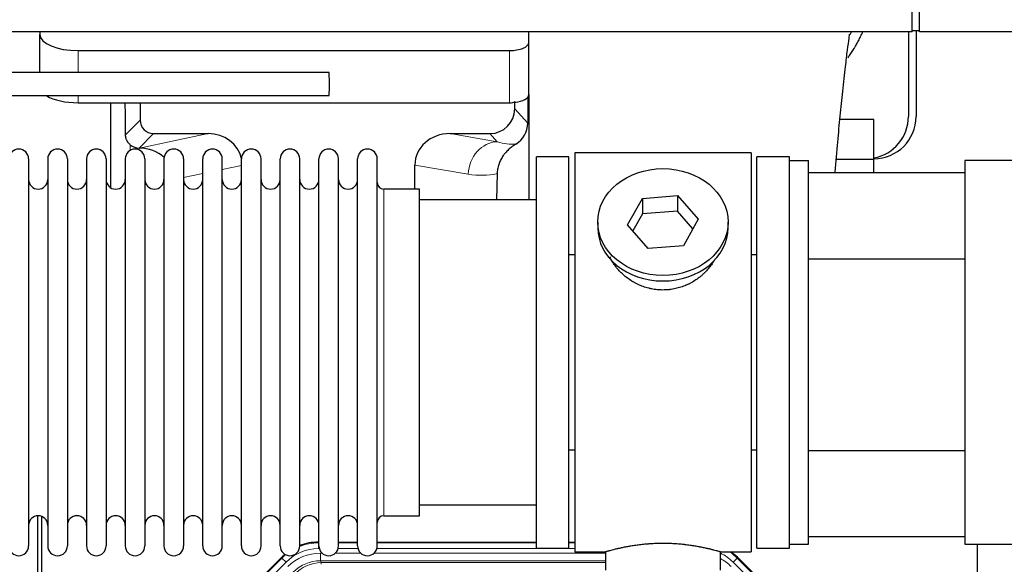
# Model space of a CAD drawing. Header units: inches. Extents: x 0 to 17820, y -10 to 12600.
# Tile 27 of 125: x 4145 to 4658, y 3586 to 3870. Entities that reach past the tile are written whole.
import ezdxf

# ---------------------------------------------------------------- set-up
doc = ezdxf.new("R2010")
doc.units = ezdxf.units.IN
doc.layers.add('1', color=7, linetype='Continuous', true_color=0xffffff)

msp = doc.modelspace()

# ---------------------------------------------------------------- linework, layer by layer
at = {"layer": '1', "color": 2, "linetype": 'Continuous', "lineweight": 25}
for p, q in [((4610.09, 3863.359), (4610.09, 4053.359)), ((4613.89, 3863.359), (4613.89, 4053.359)), ((4610.09, 3863.359), (3226.09, 3863.359)), ((4155.14, 3863.36), (4155.14, 3861.948)), ((4155.14, 3842.015), (4155.14, 3861.948)), ((4410.14, 3857.722), (4410.14, 3863.359)), ((4608.09, 3863.361), (4608.09, 3819.145)), ((4613.89, 3863.859), (4610.09, 3863.859)), ((4612.09, 3863.862), (4612.09, 3819.145)), ((4867.09, 3863.359), (4613.89, 3863.359)), ((4410.14, 3830.533), (4410.14, 3857.722)), ((4175.14, 3853.495), (4400.14, 3853.495)), ((4175.14, 3826.306), (4400.14, 3826.306)), ((4192.072, 3826.306), (4192.072, 3782.037)), ((4207.45, 3826.306), (4207.45, 3817.206)), ((4402.855, 3823.193), (4402.855, 3826.909)), ((4409.617, 3829.185), (4409.562, 3815.737)), ((4410.14, 3830.533), (4410.14, 3775.646)), ((4590.09, 3817.62), (4572.39, 3817.62)), ((4590.09, 3796.645), (4590.09, 3817.62)), ((4214.423, 3810.232), (4242.884, 3810.232)), ((4369.052, 3810.232), (4389.904, 3810.232)), ((4206.884, 3802.693), (4207.043, 3802.693)), ((4526.09, 3800.145), (4434.09, 3800.145)), ((4434.09, 3800.145), (4434.09, 3592.145)), ((4526.09, 3800.145), (4526.09, 3592.145)), ((4149.29, 3797.045), (4149.29, 3595.245)), ((4159.29, 3797.045), (4159.29, 3595.245)), ((4169.49, 3797.045), (4169.49, 3595.245)), ((4179.49, 3797.045), (4179.49, 3595.245)), ((4189.69, 3797.045), (4189.69, 3595.245)), ((4199.69, 3797.045), (4199.69, 3595.245)), ((4209.89, 3797.045), (4209.89, 3595.245)), ((4219.89, 3797.045), (4219.89, 3595.245)), ((4230.09, 3797.045), (4230.09, 3595.245)), ((4240.09, 3595.245), (4240.09, 3797.045)), ((4250.29, 3595.245), (4250.29, 3797.045)), ((4260.29, 3595.245), (4260.29, 3797.045)), ((4270.49, 3595.245), (4270.49, 3797.045)), ((4280.49, 3595.245), (4280.49, 3797.045)), ((4290.69, 3595.245), (4290.69, 3797.045)), ((4300.69, 3595.245), (4300.69, 3797.045)), ((4310.89, 3595.245), (4310.89, 3797.045)), ((4320.89, 3595.245), (4320.89, 3797.045)), ((4331.09, 3595.245), (4331.09, 3797.045)), ((4414.09, 3594.145), (4414.09, 3798.145)), ((4431.09, 3798.145), (4414.09, 3798.145)), ((4431.09, 3594.145), (4431.09, 3798.145)), ((4529.09, 3594.145), (4529.09, 3798.145)), ((4546.09, 3798.145), (4529.09, 3798.145)), ((4546.09, 3796.144), (4546.09, 3798.145)), ((4546.09, 3596.145), (4546.09, 3796.145)), ((4546.09, 3796.145), (4556.09, 3796.145)), ((4556.09, 3596.145), (4556.09, 3796.145)), ((4590.09, 3796.645), (4570.483, 3796.645)), ((4590.09, 3789.99), (4590.09, 3796.645)), ((4637.59, 3796.145), (4637.59, 3596.145)), ((4722.589, 3796.145), (4637.59, 3796.145)), ((4350.715, 3781.295), (4350.715, 3793.845)), ((4556.09, 3789.991), (4637.589, 3789.991)), ((4393.604, 3789.345), (4393.239, 3775.645)), ((4353.09, 3781.295), (4334.59, 3781.295)), ((4353.09, 3610.995), (4353.09, 3781.295)), ((4414.09, 3775.645), (4353.084, 3775.645)), ((4461.698, 3762.673), (4469.37, 3776.44)), ((4469.37, 3776.44), (4487.761, 3777.882)), ((4469.37, 3776.44), (4469.37, 3768.41)), ((4487.761, 3777.882), (4487.761, 3769.852)), ((4487.761, 3777.882), (4498.481, 3765.556)), ((4487.761, 3769.852), (4469.37, 3768.41)), ((4495.754, 3760.662), (4487.761, 3769.852)), ((4446.09, 3764.114), (4446.09, 3761.246)), ((4469.37, 3768.41), (4464.426, 3759.537)), ((4498.481, 3765.556), (4490.809, 3751.788)), ((4514.09, 3761.246), (4514.09, 3764.114)), ((4472.418, 3750.347), (4461.698, 3762.673)), ((4490.809, 3751.788), (4472.418, 3750.347)), ((4431.089, 3747.145), (4434.09, 3747.145)), ((4526.09, 3747.145), (4529.09, 3747.145)), ((4556.09, 3744.991), (4637.589, 3744.991)), ((4434.09, 3645.145), (4431.089, 3645.145)), ((4529.09, 3645.145), (4526.09, 3645.145)), ((4556.09, 3644.991), (4637.589, 3644.991)), ((4353.084, 3616.645), (4414.09, 3616.645)), ((4154.089, 3210.404), (4154.089, 3610.984)), ((4156.089, 3610.656), (4156.089, 3187.146)), ((4334.59, 3610.995), (4353.09, 3610.995)), ((4637.589, 3599.991), (4556.09, 3599.991)), ((4300.33, 3597.246), (4300.692, 3597.246)), ((4310.892, 3597.246), (4320.89, 3597.246)), ((4331.09, 3597.246), (4414.087, 3597.246)), ((4431.087, 3597.246), (4434.089, 3597.246)), ((4546.09, 3594.145), (4546.09, 3596.147)), ((4546.09, 3596.145), (4556.09, 3596.145)), ((4637.59, 3596.145), (4722.589, 3596.145)), ((4644.089, 3268.646), (4644.089, 3596.138)), ((4237.448, 3545.533), (4281.264, 3589.349)), ((4414.09, 3594.145), (4431.09, 3594.145)), ((4434.09, 3592.145), (4450.09, 3592.145)), ((4450.09, 3592.145), (4450.09, 3582.645)), ((4510.053, 3592.145), (4526.09, 3592.145)), ((4510.09, 3582.645), (4510.09, 3592.156)), ((4518.915, 3589.349), (4562.731, 3545.533)), ((4529.09, 3594.145), (4546.09, 3594.145))]:
    msp.add_line(p, q, dxfattribs=at)
at = {"layer": '1', "color": 110, "linetype": 'Continuous', "lineweight": 13}
for p, q in [((4175.14, 3842.015), (4175.14, 3853.495)), ((4400.14, 3826.306), (4400.14, 3853.495)), ((4175.14, 3826.306), (4175.14, 3830.015)), ((4402.855, 3823.193), (4409.562, 3815.737)), ((4199.832, 3809.588), (4207.45, 3817.206)), ((4214.423, 3810.232), (4206.884, 3802.693)), ((4207.043, 3802.693), (4242.884, 3810.232)), ((4369.052, 3810.232), (4393.695, 3806.017)), ((4393.695, 3806.017), (4389.904, 3810.232)), ((4202.281, 3801.485), (4202.281, 3804.398)), ((4260.29, 3793.656), (4250.29, 3791.553)), ((4378.56, 3789.082), (4350.715, 3793.845)), ((4240.09, 3789.408), (4230.09, 3787.304)), ((4334.59, 3610.995), (4334.59, 3781.295)), ((4300.33, 3597.246), (4300.485, 3596.871)), ((4300.485, 3596.871), (4300.691, 3596.871)), ((4300.485, 3593.875), (4300.485, 3596.871)), ((4310.891, 3596.871), (4320.892, 3596.871)), ((4331.092, 3596.871), (4414.087, 3596.871)), ((4431.088, 3596.871), (4434.089, 3596.871)), ((4281.42, 3588.974), (4281.264, 3589.349)), ((4300.878, 3593.875), (4300.485, 3593.875)), ((4301.462, 3591.518), (4302.309, 3591.518)), ((4301.462, 3587.523), (4301.462, 3591.518)), ((4309.272, 3591.518), (4322.51, 3591.518)), ((4321.079, 3593.875), (4310.704, 3593.875)), ((4329.472, 3591.518), (4450.088, 3591.518)), ((4434.089, 3593.875), (4330.905, 3593.875)), ((4518.915, 3589.349), (4518.759, 3588.974)), ((4237.829, 3545.383), (4281.42, 3588.974)), ((4283.538, 3586.855), (4239.947, 3543.264)), ((4283.538, 3586.855), (4281.42, 3588.974)), ((4301.462, 3587.523), (4301.857, 3586.568)), ((4450.088, 3587.523), (4301.462, 3587.523)), ((4301.857, 3586.568), (4450.087, 3586.568)), ((4301.857, 3585.69), (4301.857, 3586.568)), ((4518.759, 3588.974), (4516.641, 3586.855)), ((4560.232, 3543.264), (4516.641, 3586.855)), ((4518.759, 3588.974), (4562.35, 3545.383))]:
    msp.add_line(p, q, dxfattribs=at)
at = {"layer": '1', "color": 2, "linetype": 'Continuous', "lineweight": 25}
for centre, radius, start, end in [((4590.09, 3819.145), 22, 270, 0), ((4586.09, 3819.145), 22, 280.47656, 0), ((4144.19, 3797.045), 5.1, 0, 180), ((4164.39, 3797.045), 5.1, 0, 180), ((4184.59, 3797.045), 5.1, 0, 180), ((4204.79, 3797.045), 5.1, 0, 180), ((4224.99, 3797.045), 5.1, 0, 180), ((4245.19, 3797.045), 5.1, 0, 180), ((4265.39, 3797.045), 5.1, 0, 180), ((4285.59, 3797.045), 5.1, 0, 180), ((4305.79, 3797.045), 5.1, 0, 180), ((4325.99, 3797.045), 5.1, 0, 180), ((4154.29, 3786.295), 5, 180, 0), ((4174.49, 3786.295), 5, 180, 0), ((4194.69, 3786.295), 5, 180, 0), ((4214.89, 3786.295), 5, 180, 0), ((4235.09, 3786.295), 5, 180, 0), ((4255.29, 3786.295), 5, 180, 0), ((4275.49, 3786.295), 5, 180, 0), ((4295.69, 3786.295), 5, 180, 0), ((4315.89, 3786.295), 5, 180, 0), ((4334.59, 3784.795), 3.5, 180, 270), ((4154.29, 3605.995), 5, 0, 180), ((4174.49, 3605.995), 5, 0, 180), ((4194.69, 3605.995), 5, 0, 180), ((4214.89, 3605.995), 5, 0, 180), ((4235.09, 3605.995), 5, 0, 180), ((4255.29, 3605.995), 5, 0, 180), ((4275.49, 3605.995), 5, 0, 180), ((4295.69, 3605.995), 5, 0, 180), ((4315.89, 3605.995), 5, 0, 180), ((4334.59, 3607.495), 3.5, 90, 180), ((4144.19, 3595.245), 5.1, 180, 0), ((4164.39, 3595.245), 5.1, 180, 0), ((4184.59, 3595.245), 5.1, 180, 0), ((4204.79, 3595.245), 5.1, 180, 0), ((4224.99, 3595.245), 5.1, 180, 0), ((4245.19, 3595.245), 5.1, 180, 0), ((4265.39, 3595.245), 5.1, 180, 0), ((4285.59, 3595.245), 5.1, 180, 0), ((4305.79, 3595.245), 5.1, 180, 0), ((4325.99, 3595.245), 5.1, 180, 0)]:
    msp.add_arc(centre, radius, start, end, dxfattribs=at)
for centre, major_axis, ratio, start_param, end_param in [((4175.14, 3861.948), (-20, 0), 0.4226815, 0, 1.5707963), ((4400.14, 3857.722), (-10, 0), 0.4226815, 1.5707963, 3.1415927), ((4305.999, 3836.015), (0, 6), 0.0261789, 4.712389, 6.2826955), ((4305.999, 3836.015), (0, 6), 0.0261789, 3.1412011, 4.712389), ((4175.14, 3834.76), (-20, 0), 0.4226815, 0.6097144, 1.5707963), ((4202.281, 3376.02), (10.169, -1338.724), 0.0006671, 1.9006046, 1.9138354), ((4400.14, 3830.533), (-10, 0), 0.4226815, 1.5707963, 1.7425489), ((4400.14, 3849.679), (0, 23.658), 0.4226815, 3.3133452, 3.4165375), ((4400.14, 3830.533), (-10, 0), 0.4226815, 1.8474697, 3.1415927), ((4389.814, 3823.282), (-8.754, 9.732), 0.993147, 2.4124357, 3.9763944), ((4214.477, 3817.259), (4.987, 4.987), 0.9924325, 2.3599928, 3.9231925), ((4396.522, 3815.825), (12.412, -4.015), 0.9953148, 5.572067, 6.5905896), ((4242.268, 3793.167), (-18.076, -3.802), 0.9203203, 3.1559659, 4.4876926), ((4369.81, 3793.167), (18.879, -3.229), 0.8876007, 1.7611606, 3.2922561), ((4206.884, 3809.666), (-7.027, 0), 0.9924325, 0.8563441, 1.5707963), ((4207.043, 3785.758), (-18.402, 0), 0.9203203, 3.9349859, 4.712389), ((4480.09, 3761.246), (34, 0), 0.819152, 3.1416663, 6.2831608), ((4300.361, 3570.209, 0), (10.349, -24.985), 0.998395, 2.7494612, 3.1145601), ((4300.361, 3570.209, 0), (10.349, -24.985), 0.998395, 3.4494404, 3.5337241), ((4499.818, 3570.209, 0), (-10.349, -24.985), 0.998395, 2.7494612, 2.9094018)]:
    msp.add_ellipse(centre, major_axis=major_axis, ratio=ratio, start_param=start_param, end_param=end_param, dxfattribs=at)
at = {"layer": '1', "color": 110, "linetype": 'Continuous', "lineweight": 13}
for centre, major_axis, ratio, start_param, end_param in [((4393.695, 3789.082), (-2.866, -16.757), 0.8876007, 3.3319569, 4.8630524), ((4393.452, 3819.238), (17.605, -10.298), 0.5880236, 5.056727, 5.602163), ((4378.317, 3819.238), (33.02, -17.025), 0.7759833, 5.0998257, 5.5373073), ((4300.513, 3569.842), (10.345, -24.976), 0.9987509, 2.7494612, 3.1209322), ((4300.513, 3569.842), (10.345, -24.976), 0.9987509, 3.439392, 3.5337241), ((4300.513, 3569.842, 0), (9.199, -22.209), 0.998395, 2.7494612, 3.5337241), ((4301.489, 3567.485, 0), (-9.199, 22.209), 0.998395, 5.8910538, 6.6753168), ((4499.666, 3569.842, 0), (-9.199, -22.209), 0.998395, 2.7494612, 3.0857139), ((4499.666, 3569.842), (-10.345, -24.976), 0.9987509, 2.7494612, 2.9335669), ((4301.489, 3567.485), (7.671, -18.519), 0.9977549, 2.7494612, 3.5337241), ((4302.411, 3565.26), (4.311, -20.925), 0.9337003, 2.9520749, 3.7363379), ((4498.69, 3567.485), (9.199, 22.209), 0.998395, 5.8910538, 6.1816355)]:
    msp.add_ellipse(centre, major_axis=major_axis, ratio=ratio, start_param=start_param, end_param=end_param, dxfattribs=at)
at = {"layer": '1', "color": 2, "linetype": 'Continuous', "lineweight": 25}
msp.add_ellipse((4480.09, 3764.114), major_axis=(34, 0), ratio=0.819152, dxfattribs=at)
for points, knots in [([(4569.914, 3790.168), (4570.357, 3795.606), (4571.231, 3805.769), (4572.58, 3819.8), (4573.977, 3833.028), (4575.22, 3844.56), (4576.348, 3853.96), (4577.242, 3860.248), (4577.494, 3861.978), (4577.433, 3862.129), (4577.422, 3862.136)], [0, 0, 0, 0, 0.1488255, 0.2894746, 0.4368718, 0.6061762, 0.7397629, 0.8687224, 0.9836353, 1, 1, 1, 1]), ([(4576.538, 3849.723), (4576.937, 3850.275), (4577.823, 3851.535), (4578.672, 3852.827), (4579.364, 3853.921), (4579.592, 3854.288), (4579.93, 3854.843), (4580.041, 3855.028), (4580.263, 3855.399), (4580.813, 3856.328), (4581.763, 3858.017), (4582.947, 3860.301), (4583.733, 3861.953), (4584.134, 3862.84), (4584.183, 3862.949)], [0, 0, 0, 0, 0.134097, 0.3025606, 0.3025606, 0.3867925, 0.3867925, 0.4289084, 0.4289084, 0.4710243, 0.6394879, 0.8079515, 0.9764151, 1, 1, 1, 1]), ([(4305.999, 3842.015), (4289.745, 3842.015), (4259.942, 3842.015), (4219.298, 3842.015), (4186.684, 3842.015), (4160.056, 3842.015), (4113.446, 3842.015), (4019.475, 3842.015), (3833.808, 3842.015), (3501.716, 3842.015), (2999.622, 3842.015), (2497.527, 3842.015), (2158.122, 3842.015), (2030.322, 3842.015), (1988.955, 3842.015), (1954.618, 3842.015), (1924.525, 3842.015), (1895.31, 3842.015), (1859.468, 3842.015), (1817.092, 3842.015), (1786.663, 3842.015), (1770.391, 3842.015)], [0, 0, 0, 0, 0.0192313, 0.0352607, 0.0480881, 0.0578183, 0.0667654, 0.1032345, 0.1689997, 0.2864376, 0.496148, 0.7630522, 0.8804901, 0.8977143, 0.9142589, 0.9294322, 0.9383407, 0.9498627, 0.9639982, 0.9807471, 1, 1, 1, 1]), ([(1770.391, 3830.015), (1786.552, 3830.015), (1816.262, 3830.015), (1856.814, 3830.015), (1889.428, 3830.015), (1916.056, 3830.015), (1962.666, 3830.015), (2056.637, 3830.015), (2242.304, 3830.015), (2574.396, 3830.015), (3076.491, 3830.015), (3578.585, 3830.015), (3917.99, 3830.015), (4045.791, 3830.015), (4087.157, 3830.015), (4121.494, 3830.015), (4151.587, 3830.015), (4180.802, 3830.015), (4216.644, 3830.015), (4259.113, 3830.015), (4289.634, 3830.015), (4305.999, 3830.015)], [0, 0, 0, 0, 0.0191219, 0.0351513, 0.0479787, 0.0577089, 0.066656, 0.1031252, 0.1688903, 0.2863282, 0.4960386, 0.7629428, 0.8803807, 0.8976049, 0.9141495, 0.9293228, 0.9382314, 0.9497533, 0.9638888, 0.9806377, 1, 1, 1, 1]), ([(4202.281, 3804.398), (4202.091, 3804.562), (4201.911, 3804.733), (4201.573, 3805.09), (4201.413, 3805.277), (4201.114, 3805.666), (4200.975, 3805.868), (4200.829, 3806.105), (4200.813, 3806.131), (4200.781, 3806.184), (4200.766, 3806.211), (4200.719, 3806.291), (4200.629, 3806.453), (4200.545, 3806.617), (4200.387, 3806.948), (4200.294, 3807.174), (4200.132, 3807.635), (4200.063, 3807.87), (4199.993, 3808.171), (4199.98, 3808.231), (4199.955, 3808.353), (4199.944, 3808.414), (4199.912, 3808.598), (4199.894, 3808.72), (4199.85, 3809.09), (4199.834, 3809.338), (4199.832, 3809.588)], [0, 0, 0, 0, 0.125, 0.125, 0.25, 0.25, 0.375, 0.375, 0.390625, 0.390625, 0.40625, 0.40625, 0.4375, 0.5, 0.5, 0.625, 0.625, 0.75, 0.75, 0.78125, 0.78125, 0.8125, 0.8125, 0.875, 0.875, 1, 1, 1, 1]), ([(4403.318, 3804.72), (4402.977, 3804.514), (4402.309, 3804.085), (4401.347, 3803.395), (4400.426, 3802.658), (4399.839, 3802.135), (4399.266, 3801.595), (4398.987, 3801.317), (4398.442, 3800.744), (4398.178, 3800.449), (4397.856, 3800.069), (4397.792, 3799.992), (4397.666, 3799.838), (4397.479, 3799.606), (4397.297, 3799.371), (4396.942, 3798.896), (4396.489, 3798.252), (4396.079, 3797.584), (4395.69, 3796.905), (4395.506, 3796.559), (4395.161, 3795.856), (4395, 3795.498), (4394.701, 3794.769), (4394.563, 3794.399), (4394.406, 3793.927), (4394.375, 3793.832), (4394.33, 3793.689), (4394.316, 3793.641), (4394.287, 3793.546), (4394.215, 3793.307), (4394.149, 3793.067), (4394.002, 3792.49), (4393.918, 3792.102), (4393.778, 3791.323), (4393.723, 3790.931), (4393.641, 3790.142), (4393.615, 3789.745), (4393.604, 3789.345)], [0, 0, 0, 0, 0.0625, 0.125, 0.1875, 0.25, 0.25, 0.3125, 0.3125, 0.375, 0.375, 0.390625, 0.390625, 0.40625, 0.4375, 0.4375, 0.5, 0.5625, 0.5625, 0.625, 0.625, 0.6875, 0.6875, 0.75, 0.75, 0.765625, 0.765625, 0.7734375, 0.7734375, 0.78125, 0.8125, 0.8125, 0.875, 0.875, 0.9375, 0.9375, 1, 1, 1, 1]), ([(4482.947, 3728.822), (4481.956, 3728.728), (4480.968, 3728.684), (4478.999, 3728.691), (4478.018, 3728.742), (4476.063, 3728.94), (4475.09, 3729.087), (4473.877, 3729.33), (4473.635, 3729.382), (4473.272, 3729.464), (4473.15, 3729.492), (4472.909, 3729.549), (4472.307, 3729.697), (4471.714, 3729.862), (4470.303, 3730.29), (4469.383, 3730.618), (4467.581, 3731.358), (4466.699, 3731.768), (4465.405, 3732.446), (4464.978, 3732.682), (4464.451, 3732.99), (4464.346, 3733.052), (4464.136, 3733.178), (4463.823, 3733.368), (4463.515, 3733.563), (4462.498, 3734.222), (4461.717, 3734.781), (4460.218, 3735.959), (4459.499, 3736.578), (4458.125, 3737.875), (4457.47, 3738.553), (4456.223, 3739.967), (4455.642, 3740.692), (4454.562, 3742.174), (4454.064, 3742.931), (4453.16, 3744.455), (4452.753, 3745.221), (4452.386, 3746.002)], [0, 0, 0, 0, 0.0770832, 0.0770832, 0.1541663, 0.1541663, 0.2312495, 0.2312495, 0.2505203, 0.2505203, 0.2601557, 0.2601557, 0.2697911, 0.3083327, 0.3083327, 0.3854159, 0.3854159, 0.462499, 0.462499, 0.5010406, 0.5010406, 0.510676, 0.510676, 0.5203114, 0.5395822, 0.5395822, 0.6166654, 0.6166654, 0.6937486, 0.6937486, 0.7708317, 0.7708317, 0.8479149, 0.8479149, 0.9249981, 0.9249981, 1, 1, 1, 1]), ([(4507.294, 3744.995), (4507.042, 3744.514), (4506.774, 3744.036), (4506.431, 3743.464), (4506.371, 3743.366), (4506.251, 3743.172), (4506.069, 3742.882), (4505.882, 3742.595), (4505.501, 3742.024), (4505.238, 3741.649), (4504.419, 3740.54), (4503.836, 3739.823), (4502.595, 3738.432), (4501.938, 3737.76), (4501.07, 3736.948), (4500.805, 3736.707), (4500.536, 3736.47), (4500.355, 3736.312), (4500.264, 3736.233), (4499.807, 3735.844), (4499.435, 3735.542), (4498.298, 3734.66), (4497.514, 3734.107), (4495.894, 3733.072), (4495.057, 3732.589), (4493.763, 3731.919), (4493.324, 3731.706), (4492.656, 3731.399), (4492.432, 3731.299), (4492.093, 3731.153), (4491.979, 3731.105), (4491.751, 3731.01), (4491.637, 3730.963), (4490.609, 3730.548), (4489.681, 3730.225), (4487.802, 3729.668), (4486.849, 3729.434), (4485.401, 3729.152), (4484.915, 3729.07), (4484.181, 3728.964), (4483.935, 3728.931), (4483.442, 3728.872), (4483.195, 3728.846), (4482.947, 3728.822)], [0, 0, 0, 0, 0.0572264, 0.0572264, 0.069011, 0.069011, 0.0807957, 0.104365, 0.104365, 0.1515037, 0.1515037, 0.2457811, 0.2457811, 0.3400585, 0.3400585, 0.3636278, 0.3754125, 0.3754125, 0.3871971, 0.3871971, 0.4343358, 0.4343358, 0.5286132, 0.5286132, 0.6228905, 0.6228905, 0.6700292, 0.6700292, 0.6935986, 0.6935986, 0.7053832, 0.7053832, 0.7171679, 0.7171679, 0.8114453, 0.8114453, 0.9057226, 0.9057226, 0.9528613, 0.9528613, 0.9764307, 0.9764307, 1, 1, 1, 1]), ([(4510.09, 3592.145), (4510.09, 3592.145), (4510.042, 3592.159), (4509.898, 3592.201), (4509.838, 3592.218), (4509.729, 3592.249), (4509.67, 3592.266), (4509.604, 3592.285), (4509.558, 3592.297), (4509.535, 3592.304), (4509.316, 3592.366), (4509.075, 3592.434), (4508.504, 3592.592), (4508.173, 3592.683), (4507.423, 3592.884), (4507.003, 3592.994), (4506.479, 3593.129), (4506.42, 3593.144), (4506.301, 3593.174), (4506.24, 3593.19), (4506.058, 3593.236), (4505.933, 3593.267), (4505.554, 3593.362), (4505.291, 3593.427), (4504.475, 3593.625), (4503.894, 3593.762), (4502.659, 3594.042), (4502.005, 3594.185), (4500.968, 3594.402), (4500.613, 3594.474), (4500.157, 3594.564), (4500.065, 3594.583), (4499.881, 3594.619), (4499.603, 3594.673), (4499.322, 3594.726), (4498.376, 3594.904), (4497.593, 3595.043), (4495.976, 3595.31), (4495.142, 3595.439), (4493.851, 3595.621), (4492.977, 3595.739), (4492.076, 3595.849), (4491.504, 3595.914), (4491.39, 3595.927), (4491.16, 3595.953), (4490.815, 3595.991), (4490.469, 3596.027), (4489.774, 3596.098), (4489.308, 3596.142), (4487.901, 3596.265), (4486.951, 3596.335), (4485.03, 3596.448), (4484.057, 3596.492), (4482.827, 3596.529), (4482.457, 3596.539), (4482.023, 3596.548), (4481.837, 3596.551), (4481.713, 3596.553), (4481.65, 3596.554), (4481.091, 3596.563), (4480.595, 3596.566), (4479.111, 3596.566), (4478.128, 3596.552), (4476.174, 3596.494), (4475.202, 3596.451), (4473.754, 3596.366), (4473.272, 3596.334), (4472.552, 3596.282), (4472.313, 3596.263), (4471.954, 3596.235), (4471.834, 3596.225), (4471.596, 3596.205), (4471.477, 3596.195), (4470.412, 3596.102), (4469.487, 3596.007), (4467.679, 3595.8), (4466.797, 3595.687), (4465.073, 3595.444), (4464.232, 3595.315), (4463.31, 3595.163), (4463.208, 3595.146), (4463.005, 3595.111), (4462.702, 3595.06), (4462.403, 3595.008), (4461.813, 3594.904), (4461.428, 3594.833), (4460.297, 3594.621), (4459.576, 3594.478), (4458.2, 3594.191), (4457.545, 3594.048), (4456.767, 3593.872), (4456.536, 3593.819), (4456.311, 3593.767), (4456.161, 3593.732), (4456.087, 3593.714), (4455.719, 3593.628), (4455.436, 3593.56), (4454.618, 3593.362), (4454.116, 3593.235), (4453.194, 3592.999), (4452.775, 3592.889), (4452.21, 3592.737), (4452.032, 3592.689), (4451.781, 3592.621), (4451.66, 3592.588), (4451.545, 3592.556), (4451.47, 3592.535), (4451.433, 3592.525), (4451.107, 3592.435), (4450.866, 3592.367), (4450.48, 3592.257), (4450.334, 3592.216), (4450.188, 3592.174), (4450.151, 3592.163), (4450.114, 3592.153), (4450.105, 3592.15), (4450.093, 3592.146), (4450.089, 3592.145), (4450.09, 3592.145)], [0, 0, 0, 0, 0.0311289, 0.0311289, 0.0467558, 0.0467558, 0.0545693, 0.0584761, 0.0584761, 0.0623828, 0.0623828, 0.0936367, 0.0936367, 0.1248906, 0.1248906, 0.1561445, 0.1561445, 0.1600513, 0.1600513, 0.163958, 0.163958, 0.1717715, 0.1717715, 0.1873984, 0.1873984, 0.2186523, 0.2186523, 0.2499062, 0.2499062, 0.2655332, 0.2655332, 0.2694399, 0.2694399, 0.2733467, 0.2811601, 0.2811601, 0.3124141, 0.3124141, 0.343668, 0.343668, 0.3592949, 0.3749219, 0.3749219, 0.3788286, 0.3788286, 0.3827353, 0.3905488, 0.3905488, 0.4061758, 0.4061758, 0.4374297, 0.4374297, 0.4686836, 0.4686836, 0.4764971, 0.4804038, 0.4823572, 0.4823572, 0.4843105, 0.4843105, 0.4999375, 0.4999375, 0.5311914, 0.5311914, 0.5624453, 0.5624453, 0.5780723, 0.5780723, 0.5858857, 0.5858857, 0.5897925, 0.5897925, 0.5936992, 0.5936992, 0.6249531, 0.6249531, 0.656207, 0.656207, 0.6874609, 0.6874609, 0.6913677, 0.6913677, 0.6952744, 0.7030879, 0.7030879, 0.7187148, 0.7187148, 0.7499687, 0.7499687, 0.7812227, 0.7812227, 0.7890361, 0.7929429, 0.7929429, 0.7968496, 0.7968496, 0.8124766, 0.8124766, 0.8437305, 0.8437305, 0.8749844, 0.8749844, 0.8906113, 0.8906113, 0.8984248, 0.9023315, 0.9023315, 0.9062383, 0.9062383, 0.9374922, 0.9374922, 0.9687461, 0.9687461, 0.984373, 0.984373, 0.9921865, 0.9921865, 1, 1, 1, 1])]:
    msp.add_open_spline(points, degree=3, knots=knots, dxfattribs=at)
msp.add_open_spline([(4577.722, 3861.848), (4577.94, 3862.324), (4578.152, 3862.801), (4578.359, 3863.279)], degree=3, dxfattribs=at)
msp.add_rational_spline([(4402.855, 3826.909), (4402.863, 3826.688), (4402.871, 3826.467)], [0.500000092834, 0.499999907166, 0.500000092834], degree=2, dxfattribs=at)

doc.saveas('drawing.dxf')
